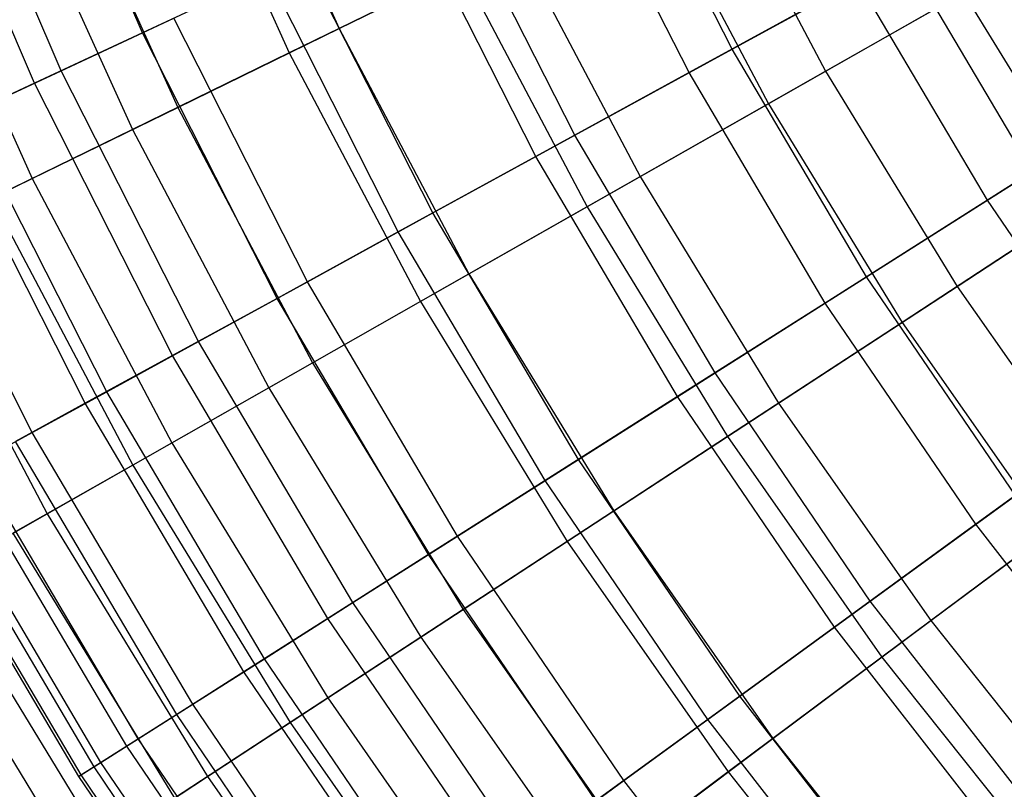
# Model space of a CAD drawing. Extents: x -8.3 to 8.8, y -6 to 6.
# Tile 5 of 177: x -4.6 to -3.5, y -3 to -2.2. Entities that reach past the tile are written whole.
import ezdxf

# ---------------------------------------------------------------- set-up
doc = ezdxf.new("R2010")
doc.units = 0
doc.header["$LTSCALE"] = 2.54
doc.layers.get('0').update_dxf_attribs({"linetype": 'CONTINUOUS'})

# ---------------------------------------------------------------- blocks, each defined once
blk = doc.blocks.new('DROPS_COLOR_A_STL')
at = {"color": 0}
for p, q in [((3.9185, -2.1838, 5.5063), (3.7882, -1.8799, 5.5063)), ((3.9185, -2.1838, 5.5063), (3.7882, -1.8799, 5.5063)), ((3.8284, -2.2259, 9.8277), (3.6955, -1.9162, 9.8277)), ((3.8284, -2.2259, 9.8277), (3.6955, -1.9162, 9.8277)), ((3.7987, -2.2398, 5.8505), (3.665, -1.9281, 5.8505)), ((3.7987, -2.2398, 5.8505), (3.665, -1.9281, 5.8505)), ((4.5732, -2.2019, 11.1348), (4.4404, -1.9399, 11.1348)), ((4.5732, -2.2019, 11.1348), (4.4404, -1.9399, 11.1348)), ((4.5256, -2.228, 4.5325), (4.3912, -1.9629, 4.5325)), ((4.5256, -2.228, 4.5325), (4.3912, -1.9629, 4.5325)), ((4.3985, -2.2976, 10.8245), (4.2599, -2.0242, 10.8245)), ((4.3985, -2.2976, 10.8245), (4.2599, -2.0242, 10.8245)), ((4.3553, -2.3213, 4.846), (4.2153, -2.0451, 4.846)), ((4.3553, -2.3213, 4.846), (4.2153, -2.0451, 4.846)), ((4.5732, -2.2019, 11.1348), (4.7646, -2.097, 11.4321)), ((4.5732, -2.2019, 11.1348), (4.7646, -2.097, 11.4321)), ((4.9068, -2.3379, 11.4321), (4.7646, -2.097, 11.4321)), ((4.9068, -2.3379, 11.4321), (4.7646, -2.097, 11.4321)), ((4.2411, -2.3838, 10.5024), (4.0973, -2.1002, 10.5024)), ((4.2411, -2.3838, 10.5024), (4.0973, -2.1002, 10.5024)), ((4.0576, -2.1188, 5.171), (3.9185, -2.1838, 5.5063)), ((4.0576, -2.1188, 5.171), (3.9185, -2.1838, 5.5063)), ((4.2026, -2.4049, 5.171), (4.0576, -2.1188, 5.171)), ((4.2026, -2.4049, 5.171), (4.0576, -2.1188, 5.171)), ((4.7126, -2.1255, 4.2317), (4.5256, -2.228, 4.5325)), ((4.7126, -2.1255, 4.2317), (4.5256, -2.228, 4.5325)), ((4.8568, -2.3696, 4.2317), (4.7126, -2.1255, 4.2317)), ((4.8568, -2.3696, 4.2317), (4.7126, -2.1255, 4.2317)), ((3.8284, -2.2259, 9.8277), (3.9533, -2.1675, 10.1697)), ((3.8284, -2.2259, 9.8277), (3.9533, -2.1675, 10.1697)), ((4.1017, -2.4603, 10.1697), (3.9533, -2.1675, 10.1697)), ((4.1017, -2.4603, 10.1697), (3.9533, -2.1675, 10.1697)), ((3.9185, -2.1838, 5.5063), (3.7987, -2.2398, 5.8505)), ((3.9185, -2.1838, 5.5063), (3.7987, -2.2398, 5.8505)), ((4.068, -2.4787, 5.5063), (3.9185, -2.1838, 5.5063)), ((4.068, -2.4787, 5.5063), (3.9185, -2.1838, 5.5063)), ((4.3985, -2.2976, 10.8245), (4.5732, -2.2019, 11.1348)), ((4.3985, -2.2976, 10.8245), (4.5732, -2.2019, 11.1348)), ((4.7226, -2.4548, 11.1348), (4.5732, -2.2019, 11.1348)), ((4.7226, -2.4548, 11.1348), (4.5732, -2.2019, 11.1348)), ((3.723, -2.2751, 9.4778), (3.8284, -2.2259, 9.8277)), ((3.723, -2.2751, 9.4778), (3.8284, -2.2259, 9.8277)), ((3.9808, -2.5265, 9.8277), (3.8284, -2.2259, 9.8277)), ((3.9808, -2.5265, 9.8277), (3.8284, -2.2259, 9.8277)), ((4.5256, -2.228, 4.5325), (4.3553, -2.3213, 4.846)), ((4.5256, -2.228, 4.5325), (4.3553, -2.3213, 4.846)), ((4.6767, -2.4839, 4.5325), (4.5256, -2.228, 4.5325)), ((4.6767, -2.4839, 4.5325), (4.5256, -2.228, 4.5325)), ((3.7987, -2.2398, 5.8505), (3.6986, -2.2865, 6.2023)), ((3.7987, -2.2398, 5.8505), (3.6986, -2.2865, 6.2023)), ((3.952, -2.5422, 5.8505), (3.7987, -2.2398, 5.8505)), ((3.952, -2.5422, 5.8505), (3.7987, -2.2398, 5.8505)), ((5.0524, -2.2455, 3.9448), (4.8568, -2.3696, 4.2317)), ((5.0524, -2.2455, 3.9448), (4.8568, -2.3696, 4.2317)), ((3.8788, -2.5824, 9.4778), (3.723, -2.2751, 9.4778)), ((3.8788, -2.5824, 9.4778), (3.723, -2.2751, 9.4778)), ((3.8551, -2.5953, 6.2023), (3.6986, -2.2865, 6.2023)), ((3.8551, -2.5953, 6.2023), (3.6986, -2.2865, 6.2023)), ((4.2411, -2.3838, 10.5024), (4.3985, -2.2976, 10.8245)), ((4.2411, -2.3838, 10.5024), (4.3985, -2.2976, 10.8245)), ((4.5543, -2.5615, 10.8245), (4.3985, -2.2976, 10.8245)), ((4.5543, -2.5615, 10.8245), (4.3985, -2.2976, 10.8245)), ((3.7962, -2.6276, 9.1213), (3.6377, -2.315, 9.1213)), ((3.7962, -2.6276, 9.1213), (3.6377, -2.315, 9.1213)), ((4.3553, -2.3213, 4.846), (4.2026, -2.4049, 5.171)), ((4.3553, -2.3213, 4.846), (4.2026, -2.4049, 5.171)), ((4.5128, -2.5879, 4.846), (4.3553, -2.3213, 4.846)), ((4.5128, -2.5879, 4.846), (4.3553, -2.3213, 4.846)), ((4.7226, -2.4548, 11.1348), (4.9068, -2.3379, 11.4321)), ((4.7226, -2.4548, 11.1348), (4.9068, -2.3379, 11.4321)), ((4.8568, -2.3696, 4.2317), (4.6767, -2.4839, 4.5325)), ((4.8568, -2.3696, 4.2317), (4.6767, -2.4839, 4.5325)), ((5.0163, -2.6041, 4.2317), (4.8568, -2.3696, 4.2317)), ((5.0163, -2.6041, 4.2317), (4.8568, -2.3696, 4.2317)), ((4.1017, -2.4603, 10.1697), (4.2411, -2.3838, 10.5024)), ((4.1017, -2.4603, 10.1697), (4.2411, -2.3838, 10.5024)), ((4.4028, -2.6577, 10.5024), (4.2411, -2.3838, 10.5024)), ((4.4028, -2.6577, 10.5024), (4.2411, -2.3838, 10.5024)), ((4.2026, -2.4049, 5.171), (4.068, -2.4787, 5.5063)), ((4.2026, -2.4049, 5.171), (4.068, -2.4787, 5.5063)), ((4.3657, -2.6812, 5.171), (4.2026, -2.4049, 5.171)), ((4.3657, -2.6812, 5.171), (4.2026, -2.4049, 5.171)), ((4.5543, -2.5615, 10.8245), (4.7226, -2.4548, 11.1348)), ((4.5543, -2.5615, 10.8245), (4.7226, -2.4548, 11.1348)), ((4.8878, -2.6976, 11.1348), (4.7226, -2.4548, 11.1348)), ((4.8878, -2.6976, 11.1348), (4.7226, -2.4548, 11.1348)), ((3.9808, -2.5265, 9.8277), (4.1017, -2.4603, 10.1697)), ((3.9808, -2.5265, 9.8277), (4.1017, -2.4603, 10.1697)), ((4.2685, -2.7429, 10.1697), (4.1017, -2.4603, 10.1697)), ((4.2685, -2.7429, 10.1697), (4.1017, -2.4603, 10.1697)), ((4.068, -2.4787, 5.5063), (3.952, -2.5422, 5.8505)), ((4.068, -2.4787, 5.5063), (3.952, -2.5422, 5.8505)), ((4.2361, -2.7634, 5.5063), (4.068, -2.4787, 5.5063)), ((4.2361, -2.7634, 5.5063), (4.068, -2.4787, 5.5063)), ((4.6767, -2.4839, 4.5325), (4.5128, -2.5879, 4.846)), ((4.6767, -2.4839, 4.5325), (4.5128, -2.5879, 4.846)), ((4.8438, -2.7296, 4.5325), (4.6767, -2.4839, 4.5325)), ((4.8438, -2.7296, 4.5325), (4.6767, -2.4839, 4.5325)), ((3.8788, -2.5824, 9.4778), (3.9808, -2.5265, 9.8277)), ((3.8788, -2.5824, 9.4778), (3.9808, -2.5265, 9.8277)), ((4.1521, -2.8167, 9.8277), (3.9808, -2.5265, 9.8277)), ((4.1521, -2.8167, 9.8277), (3.9808, -2.5265, 9.8277)), ((3.952, -2.5422, 5.8505), (3.8551, -2.5953, 6.2023)), ((3.952, -2.5422, 5.8505), (3.8551, -2.5953, 6.2023)), ((4.1245, -2.8343, 5.8505), (3.952, -2.5422, 5.8505)), ((4.1245, -2.8343, 5.8505), (3.952, -2.5422, 5.8505)), ((4.4028, -2.6577, 10.5024), (4.5543, -2.5615, 10.8245)), ((4.4028, -2.6577, 10.5024), (4.5543, -2.5615, 10.8245)), ((4.7267, -2.8149, 10.8245), (4.5543, -2.5615, 10.8245)), ((4.7267, -2.8149, 10.8245), (4.5543, -2.5615, 10.8245)), ((3.7962, -2.6276, 9.1213), (3.8788, -2.5824, 9.4778)), ((3.7962, -2.6276, 9.1213), (3.8788, -2.5824, 9.4778)), ((4.0539, -2.879, 9.4778), (3.8788, -2.5824, 9.4778)), ((4.0539, -2.879, 9.4778), (3.8788, -2.5824, 9.4778)), ((4.5128, -2.5879, 4.846), (4.3657, -2.6812, 5.171)), ((4.5128, -2.5879, 4.846), (4.3657, -2.6812, 5.171)), ((4.687, -2.8439, 4.846), (4.5128, -2.5879, 4.846)), ((4.687, -2.8439, 4.846), (4.5128, -2.5879, 4.846)), ((3.8551, -2.5953, 6.2023), (3.7777, -2.6378, 6.5603)), ((3.8551, -2.5953, 6.2023), (3.7777, -2.6378, 6.5603)), ((4.0312, -2.8935, 6.2023), (3.8551, -2.5953, 6.2023)), ((4.0312, -2.8935, 6.2023), (3.8551, -2.5953, 6.2023)), ((5.0163, -2.6041, 4.2317), (4.8438, -2.7296, 4.5325)), ((5.0163, -2.6041, 4.2317), (4.8438, -2.7296, 4.5325)), ((3.7333, -2.6621, 8.7596), (3.7962, -2.6276, 9.1213)), ((3.7333, -2.6621, 8.7596), (3.7962, -2.6276, 9.1213)), ((3.9744, -2.9295, 9.1213), (3.7962, -2.6276, 9.1213)), ((3.9744, -2.9295, 9.1213), (3.7962, -2.6276, 9.1213)), ((3.9566, -2.9408, 6.5603), (3.7777, -2.6378, 6.5603)), ((3.9566, -2.9408, 6.5603), (3.7777, -2.6378, 6.5603)), ((3.9138, -2.9679, 8.7596), (3.7333, -2.6621, 8.7596)), ((3.9138, -2.9679, 8.7596), (3.7333, -2.6621, 8.7596)), ((4.2685, -2.7429, 10.1697), (4.4028, -2.6577, 10.5024)), ((4.2685, -2.7429, 10.1697), (4.4028, -2.6577, 10.5024)), ((4.5817, -2.9206, 10.5024), (4.4028, -2.6577, 10.5024)), ((4.5817, -2.9206, 10.5024), (4.4028, -2.6577, 10.5024)), ((3.9011, -2.976, 6.9232), (3.72, -2.6694, 6.9232)), ((3.9011, -2.976, 6.9232), (3.72, -2.6694, 6.9232)), ((3.8725, -2.9942, 8.3941), (3.6903, -2.6857, 8.3941)), ((3.8725, -2.9942, 8.3941), (3.6903, -2.6857, 8.3941)), ((4.3657, -2.6812, 5.171), (4.2361, -2.7634, 5.5063)), ((4.3657, -2.6812, 5.171), (4.2361, -2.7634, 5.5063)), ((4.5462, -2.9464, 5.171), (4.3657, -2.6812, 5.171)), ((4.5462, -2.9464, 5.171), (4.3657, -2.6812, 5.171)), ((3.8479, -3.0097, 7.6576), (3.6648, -2.6996, 7.6576)), ((3.8479, -3.0097, 7.6576), (3.6648, -2.6996, 7.6576)), ((3.8505, -3.0081, 8.0263), (3.6675, -2.6982, 8.0263)), ((3.8505, -3.0081, 8.0263), (3.6675, -2.6982, 8.0263)), ((3.8648, -2.999, 7.2894), (3.6824, -2.69, 7.2894)), ((3.8648, -2.999, 7.2894), (3.6824, -2.69, 7.2894)), ((4.7267, -2.8149, 10.8245), (4.8878, -2.6976, 11.1348)), ((4.7267, -2.8149, 10.8245), (4.8878, -2.6976, 11.1348)), ((4.8438, -2.7296, 4.5325), (4.687, -2.8439, 4.846)), ((4.8438, -2.7296, 4.5325), (4.687, -2.8439, 4.846)), ((5.0264, -2.9642, 4.5325), (4.8438, -2.7296, 4.5325)), ((5.0264, -2.9642, 4.5325), (4.8438, -2.7296, 4.5325)), ((4.1521, -2.8167, 9.8277), (4.2685, -2.7429, 10.1697)), ((4.1521, -2.8167, 9.8277), (4.2685, -2.7429, 10.1697)), ((4.4532, -3.0142, 10.1697), (4.2685, -2.7429, 10.1697)), ((4.4532, -3.0142, 10.1697), (4.2685, -2.7429, 10.1697)), ((4.2361, -2.7634, 5.5063), (4.1245, -2.8343, 5.8505)), ((4.2361, -2.7634, 5.5063), (4.1245, -2.8343, 5.8505)), ((4.4221, -3.0368, 5.5063), (4.2361, -2.7634, 5.5063)), ((4.4221, -3.0368, 5.5063), (4.2361, -2.7634, 5.5063)), ((4.0539, -2.879, 9.4778), (4.1521, -2.8167, 9.8277)), ((4.0539, -2.879, 9.4778), (4.1521, -2.8167, 9.8277)), ((4.3417, -3.0954, 9.8277), (4.1521, -2.8167, 9.8277)), ((4.3417, -3.0954, 9.8277), (4.1521, -2.8167, 9.8277)), ((4.5817, -2.9206, 10.5024), (4.7267, -2.8149, 10.8245)), ((4.5817, -2.9206, 10.5024), (4.7267, -2.8149, 10.8245)), ((4.915, -3.0568, 10.8245), (4.7267, -2.8149, 10.8245)), ((4.915, -3.0568, 10.8245), (4.7267, -2.8149, 10.8245)), ((4.1245, -2.8343, 5.8505), (4.0312, -2.8935, 6.2023)), ((4.1245, -2.8343, 5.8505), (4.0312, -2.8935, 6.2023)), ((4.3152, -3.1147, 5.8505), (4.1245, -2.8343, 5.8505)), ((4.3152, -3.1147, 5.8505), (4.1245, -2.8343, 5.8505)), ((4.687, -2.8439, 4.846), (4.5462, -2.9464, 5.171)), ((4.687, -2.8439, 4.846), (4.5462, -2.9464, 5.171)), ((4.8772, -3.0882, 4.846), (4.687, -2.8439, 4.846)), ((4.8772, -3.0882, 4.846), (4.687, -2.8439, 4.846)), ((3.9744, -2.9295, 9.1213), (4.0539, -2.879, 9.4778)), ((3.9744, -2.9295, 9.1213), (4.0539, -2.879, 9.4778)), ((4.2477, -3.1638, 9.4778), (4.0539, -2.879, 9.4778)), ((4.2477, -3.1638, 9.4778), (4.0539, -2.879, 9.4778)), ((4.0312, -2.8935, 6.2023), (3.9566, -2.9408, 6.5603)), ((4.0312, -2.8935, 6.2023), (3.9566, -2.9408, 6.5603)), ((4.2259, -3.1797, 6.2023), (4.0312, -2.8935, 6.2023)), ((4.2259, -3.1797, 6.2023), (4.0312, -2.8935, 6.2023)), ((3.9138, -2.9679, 8.7596), (3.9744, -2.9295, 9.1213)), ((3.9138, -2.9679, 8.7596), (3.9744, -2.9295, 9.1213)), ((4.1716, -3.2193, 9.1213), (3.9744, -2.9295, 9.1213)), ((4.1716, -3.2193, 9.1213), (3.9744, -2.9295, 9.1213)), ((4.4532, -3.0142, 10.1697), (4.5817, -2.9206, 10.5024)), ((4.4532, -3.0142, 10.1697), (4.5817, -2.9206, 10.5024)), ((4.777, -3.1715, 10.5024), (4.5817, -2.9206, 10.5024)), ((4.777, -3.1715, 10.5024), (4.5817, -2.9206, 10.5024)), ((3.9566, -2.9408, 6.5603), (3.9011, -2.976, 6.9232)), ((3.9566, -2.9408, 6.5603), (3.9011, -2.976, 6.9232)), ((4.1545, -3.2317, 6.5603), (3.9566, -2.9408, 6.5603)), ((4.1545, -3.2317, 6.5603), (3.9566, -2.9408, 6.5603)), ((4.5462, -2.9464, 5.171), (4.4221, -3.0368, 5.5063)), ((4.5462, -2.9464, 5.171), (4.4221, -3.0368, 5.5063)), ((4.7433, -3.1996, 5.171), (4.5462, -2.9464, 5.171)), ((4.7433, -3.1996, 5.171), (4.5462, -2.9464, 5.171)), ((3.8725, -2.9942, 8.3941), (3.9138, -2.9679, 8.7596)), ((3.8725, -2.9942, 8.3941), (3.9138, -2.9679, 8.7596)), ((4.1136, -3.2615, 8.7596), (3.9138, -2.9679, 8.7596)), ((4.1136, -3.2615, 8.7596), (3.9138, -2.9679, 8.7596)), ((3.9011, -2.976, 6.9232), (3.8648, -2.999, 7.2894)), ((3.9011, -2.976, 6.9232), (3.8648, -2.999, 7.2894)), ((4.1014, -3.2704, 6.9232), (3.9011, -2.976, 6.9232)), ((4.1014, -3.2704, 6.9232), (3.9011, -2.976, 6.9232)), ((3.8505, -3.0081, 8.0263), (3.8725, -2.9942, 8.3941)), ((3.8505, -3.0081, 8.0263), (3.8725, -2.9942, 8.3941)), ((4.074, -3.2904, 8.3941), (3.8725, -2.9942, 8.3941)), ((4.074, -3.2904, 8.3941), (3.8725, -2.9942, 8.3941)), ((3.8648, -2.999, 7.2894), (3.8479, -3.0097, 7.6576)), ((3.8648, -2.999, 7.2894), (3.8479, -3.0097, 7.6576)), ((4.0667, -3.2957, 7.2894), (3.8648, -2.999, 7.2894)), ((4.0667, -3.2957, 7.2894), (3.8648, -2.999, 7.2894)), ((3.8479, -3.0097, 7.6576), (3.8505, -3.0081, 8.0263)), ((3.8479, -3.0097, 7.6576), (3.8505, -3.0081, 8.0263)), ((4.0505, -3.3075, 7.6576), (3.8479, -3.0097, 7.6576)), ((4.0505, -3.3075, 7.6576), (3.8479, -3.0097, 7.6576)), ((4.0529, -3.3057, 8.0263), (3.8505, -3.0081, 8.0263)), ((4.0529, -3.3057, 8.0263), (3.8505, -3.0081, 8.0263)), ((4.3417, -3.0954, 9.8277), (4.4532, -3.0142, 10.1697)), ((4.3417, -3.0954, 9.8277), (4.4532, -3.0142, 10.1697)), ((4.6548, -3.2732, 10.1697), (4.4532, -3.0142, 10.1697)), ((4.6548, -3.2732, 10.1697), (4.4532, -3.0142, 10.1697))]:
    blk.add_line(p, q, dxfattribs=at)
blk = doc.blocks.new('GROUP_1')
at = {"color": 0}
for p, q in [((3.925, 4.1007, 9.3777), (4.0518, 3.8196, 9.3777)), ((3.925, 4.1007, 9.3777), (4.0518, 3.8196, 9.3777)), ((3.8677, 4.077, 2.715), (3.9962, 3.7924, 2.715)), ((3.8677, 4.077, 2.715), (3.9962, 3.7924, 2.715)), ((3.7405, 4.0243, 9.0642), (3.8725, 3.7319, 9.0642)), ((3.7405, 4.0243, 9.0642), (3.8725, 3.7319, 9.0642)), ((4.461, 4.0198, 9.9648), (4.5919, 3.7721, 9.9648)), ((4.461, 4.0198, 9.9648), (4.5919, 3.7721, 9.9648)), ((3.6887, 4.0029, 3.0323), (3.8221, 3.7072, 3.0323)), ((3.6887, 4.0029, 3.0323), (3.8221, 3.7072, 3.0323)), ((4.3955, 3.9877, 2.1196), (4.5285, 3.736, 2.1196)), ((4.3955, 3.9877, 2.1196), (4.5285, 3.736, 2.1196)), ((3.5744, 3.9555, 8.7389), (3.7109, 3.6528, 8.7389)), ((3.5744, 3.9555, 8.7389), (3.7109, 3.6528, 8.7389)), ((4.0518, 3.8196, 9.3777), (4.2483, 3.9157, 9.6783)), ((4.0518, 3.8196, 9.3777), (4.2483, 3.9157, 9.6783)), ((4.2483, 3.9157, 9.6783), (4.386, 3.655, 9.6783)), ((4.2483, 3.9157, 9.6783), (4.386, 3.655, 9.6783)), ((4.5919, 3.7721, 9.9648), (4.8128, 3.8978, 10.2361)), ((4.5919, 3.7721, 9.9648), (4.8128, 3.8978, 10.2361)), ((4.1876, 3.886, 2.4104), (3.9962, 3.7924, 2.715)), ((4.1876, 3.886, 2.4104), (3.9962, 3.7924, 2.715)), ((4.1876, 3.886, 2.4104), (4.3272, 3.6216, 2.4104)), ((4.1876, 3.886, 2.4104), (4.3272, 3.6216, 2.4104)), ((4.745, 3.8592, 1.8437), (4.5285, 3.736, 2.1196)), ((4.745, 3.8592, 1.8437), (4.5285, 3.736, 2.1196)), ((4.745, 3.8592, 1.8437), (4.8853, 3.6295, 1.8437)), ((4.745, 3.8592, 1.8437), (4.8853, 3.6295, 1.8437)), ((3.8725, 3.7319, 9.0642), (4.0518, 3.8196, 9.3777)), ((3.8725, 3.7319, 9.0642), (4.0518, 3.8196, 9.3777)), ((4.0518, 3.8196, 9.3777), (4.1959, 3.5469, 9.3777)), ((4.0518, 3.8196, 9.3777), (4.1959, 3.5469, 9.3777)), ((3.9962, 3.7924, 2.715), (3.8221, 3.7072, 3.0323)), ((3.9962, 3.7924, 2.715), (3.8221, 3.7072, 3.0323)), ((3.9962, 3.7924, 2.715), (4.142, 3.5162, 2.715)), ((3.9962, 3.7924, 2.715), (4.142, 3.5162, 2.715)), ((4.386, 3.655, 9.6783), (4.5919, 3.7721, 9.9648)), ((4.386, 3.655, 9.6783), (4.5919, 3.7721, 9.9648)), ((4.5919, 3.7721, 9.9648), (4.7379, 3.533, 9.9648)), ((4.5919, 3.7721, 9.9648), (4.7379, 3.533, 9.9648)), ((3.7109, 3.6528, 8.7389), (3.8725, 3.7319, 9.0642)), ((3.7109, 3.6528, 8.7389), (3.8725, 3.7319, 9.0642)), ((3.8725, 3.7319, 9.0642), (4.0223, 3.4482, 9.0642)), ((3.8725, 3.7319, 9.0642), (4.0223, 3.4482, 9.0642)), ((4.5285, 3.736, 2.1196), (4.3272, 3.6216, 2.4104)), ((4.5285, 3.736, 2.1196), (4.3272, 3.6216, 2.4104)), ((4.5285, 3.736, 2.1196), (4.6768, 3.4931, 2.1196)), ((4.5285, 3.736, 2.1196), (4.6768, 3.4931, 2.1196)), ((3.8221, 3.7072, 3.0323), (3.666, 3.6309, 3.3609)), ((3.8221, 3.7072, 3.0323), (3.666, 3.6309, 3.3609)), ((3.8221, 3.7072, 3.0323), (3.9736, 3.4204, 3.0323)), ((3.8221, 3.7072, 3.0323), (3.9736, 3.4204, 3.0323)), ((4.7379, 3.533, 9.9648), (4.9506, 3.6722, 10.2361)), ((4.7379, 3.533, 9.9648), (4.9506, 3.6722, 10.2361)), ((3.5678, 3.5828, 8.403), (3.7109, 3.6528, 8.7389)), ((3.5678, 3.5828, 8.403), (3.7109, 3.6528, 8.7389)), ((3.7109, 3.6528, 8.7389), (3.866, 3.3592, 8.7389)), ((3.7109, 3.6528, 8.7389), (3.866, 3.3592, 8.7389)), ((4.1959, 3.5469, 9.3777), (4.386, 3.655, 9.6783)), ((4.1959, 3.5469, 9.3777), (4.386, 3.655, 9.6783)), ((4.386, 3.655, 9.6783), (4.5396, 3.4034, 9.6783)), ((4.386, 3.655, 9.6783), (4.5396, 3.4034, 9.6783)), ((3.666, 3.6309, 3.3609), (3.8226, 3.3345, 3.3609)), ((3.666, 3.6309, 3.3609), (3.8226, 3.3345, 3.3609)), ((4.3272, 3.6216, 2.4104), (4.142, 3.5162, 2.715)), ((4.3272, 3.6216, 2.4104), (4.142, 3.5162, 2.715)), ((4.3272, 3.6216, 2.4104), (4.4831, 3.3664, 2.4104)), ((4.3272, 3.6216, 2.4104), (4.4831, 3.3664, 2.4104)), ((4.8853, 3.6295, 1.8437), (4.6768, 3.4931, 2.1196)), ((4.8853, 3.6295, 1.8437), (4.6768, 3.4931, 2.1196)), ((3.5678, 3.5828, 8.403), (3.7275, 3.2805, 8.403)), ((3.5678, 3.5828, 8.403), (3.7275, 3.2805, 8.403)), ((4.0223, 3.4482, 9.0642), (4.1959, 3.5469, 9.3777)), ((4.0223, 3.4482, 9.0642), (4.1959, 3.5469, 9.3777)), ((4.1959, 3.5469, 9.3777), (4.3566, 3.2836, 9.3777)), ((4.1959, 3.5469, 9.3777), (4.3566, 3.2836, 9.3777)), ((4.5396, 3.4034, 9.6783), (4.7379, 3.533, 9.9648)), ((4.5396, 3.4034, 9.6783), (4.7379, 3.533, 9.9648)), ((4.7379, 3.533, 9.9648), (4.8984, 3.3035, 9.9648)), ((4.7379, 3.533, 9.9648), (4.8984, 3.3035, 9.9648)), ((4.142, 3.5162, 2.715), (3.9736, 3.4204, 3.0323)), ((4.142, 3.5162, 2.715), (3.9736, 3.4204, 3.0323)), ((4.142, 3.5162, 2.715), (4.3048, 3.2497, 2.715)), ((4.142, 3.5162, 2.715), (4.3048, 3.2497, 2.715)), ((4.6768, 3.4931, 2.1196), (4.4831, 3.3664, 2.4104)), ((4.6768, 3.4931, 2.1196), (4.4831, 3.3664, 2.4104)), ((4.6768, 3.4931, 2.1196), (4.84, 3.2599, 2.1196)), ((4.6768, 3.4931, 2.1196), (4.84, 3.2599, 2.1196)), ((3.866, 3.3592, 8.7389), (4.0223, 3.4482, 9.0642)), ((3.866, 3.3592, 8.7389), (4.0223, 3.4482, 9.0642)), ((4.0223, 3.4482, 9.0642), (4.1896, 3.1743, 9.0642)), ((4.0223, 3.4482, 9.0642), (4.1896, 3.1743, 9.0642)), ((3.9736, 3.4204, 3.0323), (3.8226, 3.3345, 3.3609)), ((3.9736, 3.4204, 3.0323), (3.8226, 3.3345, 3.3609)), ((3.9736, 3.4204, 3.0323), (4.1426, 3.1436, 3.0323)), ((3.9736, 3.4204, 3.0323), (4.1426, 3.1436, 3.0323)), ((4.3566, 3.2836, 9.3777), (4.5396, 3.4034, 9.6783)), ((4.3566, 3.2836, 9.3777), (4.5396, 3.4034, 9.6783)), ((4.5396, 3.4034, 9.6783), (4.7087, 3.1618, 9.6783)), ((4.5396, 3.4034, 9.6783), (4.7087, 3.1618, 9.6783)), ((3.7275, 3.2805, 8.403), (3.866, 3.3592, 8.7389)), ((3.7275, 3.2805, 8.403), (3.866, 3.3592, 8.7389)), ((3.866, 3.3592, 8.7389), (4.0391, 3.0759, 8.7389)), ((3.866, 3.3592, 8.7389), (4.0391, 3.0759, 8.7389)), ((4.4831, 3.3664, 2.4104), (4.3048, 3.2497, 2.715)), ((4.4831, 3.3664, 2.4104), (4.3048, 3.2497, 2.715)), ((4.4831, 3.3664, 2.4104), (4.6545, 3.1213, 2.4104)), ((4.4831, 3.3664, 2.4104), (4.6545, 3.1213, 2.4104)), ((3.8226, 3.3345, 3.3609), (3.6895, 3.2588, 3.6996)), ((3.8226, 3.3345, 3.3609), (3.6895, 3.2588, 3.6996)), ((3.8226, 3.3345, 3.3609), (3.9972, 3.0485, 3.3609)), ((3.8226, 3.3345, 3.3609), (3.9972, 3.0485, 3.3609)), ((4.7087, 3.1618, 9.6783), (4.8984, 3.3035, 9.9648)), ((4.7087, 3.1618, 9.6783), (4.8984, 3.3035, 9.9648)), ((3.6073, 3.2121, 8.058), (3.7275, 3.2805, 8.403)), ((3.6073, 3.2121, 8.058), (3.7275, 3.2805, 8.403)), ((3.7275, 3.2805, 8.403), (3.9057, 2.9886, 8.403)), ((3.7275, 3.2805, 8.403), (3.9057, 2.9886, 8.403)), ((4.1896, 3.1743, 9.0642), (4.3566, 3.2836, 9.3777)), ((4.1896, 3.1743, 9.0642), (4.3566, 3.2836, 9.3777)), ((4.3566, 3.2836, 9.3777), (4.5335, 3.0309, 9.3777)), ((4.3566, 3.2836, 9.3777), (4.5335, 3.0309, 9.3777)), ((3.6895, 3.2588, 3.6996), (3.8691, 2.9647, 3.6996)), ((3.6895, 3.2588, 3.6996), (3.8691, 2.9647, 3.6996)), ((4.84, 3.2599, 2.1196), (4.6545, 3.1213, 2.4104)), ((4.84, 3.2599, 2.1196), (4.6545, 3.1213, 2.4104)), ((4.3048, 3.2497, 2.715), (4.1426, 3.1436, 3.0323)), ((4.3048, 3.2497, 2.715), (4.1426, 3.1436, 3.0323)), ((4.3048, 3.2497, 2.715), (4.4838, 2.9938, 2.715)), ((4.3048, 3.2497, 2.715), (4.4838, 2.9938, 2.715)), ((3.6073, 3.2121, 8.058), (3.79, 2.9129, 8.058)), ((3.6073, 3.2121, 8.058), (3.79, 2.9129, 8.058)), ((3.5749, 3.1937, 4.0472), (3.7588, 2.8925, 4.0472)), ((3.5749, 3.1937, 4.0472), (3.7588, 2.8925, 4.0472)), ((4.0391, 3.0759, 8.7389), (4.1896, 3.1743, 9.0642)), ((4.0391, 3.0759, 8.7389), (4.1896, 3.1743, 9.0642)), ((4.1896, 3.1743, 9.0642), (4.3735, 2.9114, 9.0642)), ((4.1896, 3.1743, 9.0642), (4.3735, 2.9114, 9.0642)), ((4.5335, 3.0309, 9.3777), (4.7087, 3.1618, 9.6783)), ((4.5335, 3.0309, 9.3777), (4.7087, 3.1618, 9.6783)), ((4.7087, 3.1618, 9.6783), (4.8924, 2.9311, 9.6783)), ((4.7087, 3.1618, 9.6783), (4.8924, 2.9311, 9.6783)), ((4.1426, 3.1436, 3.0323), (3.9972, 3.0485, 3.3609)), ((4.1426, 3.1436, 3.0323), (3.9972, 3.0485, 3.3609)), ((4.1426, 3.1436, 3.0323), (4.3286, 2.8779, 3.0323)), ((4.1426, 3.1436, 3.0323), (4.3286, 2.8779, 3.0323)), ((4.6545, 3.1213, 2.4104), (4.4838, 2.9938, 2.715)), ((4.6545, 3.1213, 2.4104), (4.4838, 2.9938, 2.715)), ((4.6545, 3.1213, 2.4104), (4.8409, 2.8874, 2.4104)), ((4.6545, 3.1213, 2.4104), (4.8409, 2.8874, 2.4104)), ((3.9057, 2.9886, 8.403), (4.0391, 3.0759, 8.7389)), ((3.9057, 2.9886, 8.403), (4.0391, 3.0759, 8.7389)), ((4.0391, 3.0759, 8.7389), (4.2294, 2.8038, 8.7389)), ((4.0391, 3.0759, 8.7389), (4.2294, 2.8038, 8.7389)), ((3.9972, 3.0485, 3.3609), (3.8691, 2.9647, 3.6996)), ((3.9972, 3.0485, 3.3609), (3.8691, 2.9647, 3.6996)), ((3.9972, 3.0485, 3.3609), (4.1894, 2.7739, 3.3609)), ((3.9972, 3.0485, 3.3609), (4.1894, 2.7739, 3.3609)), ((4.3735, 2.9114, 9.0642), (4.5335, 3.0309, 9.3777)), ((4.3735, 2.9114, 9.0642), (4.5335, 3.0309, 9.3777)), ((4.5335, 3.0309, 9.3777), (4.7256, 2.7896, 9.3777)), ((4.5335, 3.0309, 9.3777), (4.7256, 2.7896, 9.3777)), ((3.79, 2.9129, 8.058), (3.9057, 2.9886, 8.403)), ((3.79, 2.9129, 8.058), (3.9057, 2.9886, 8.403)), ((3.9057, 2.9886, 8.403), (4.1018, 2.7084, 8.403)), ((3.9057, 2.9886, 8.403), (4.1018, 2.7084, 8.403)), ((4.4838, 2.9938, 2.715), (4.3286, 2.8779, 3.0323)), ((4.4838, 2.9938, 2.715), (4.3286, 2.8779, 3.0323)), ((4.4838, 2.9938, 2.715), (4.6784, 2.7496, 2.715)), ((4.4838, 2.9938, 2.715), (4.6784, 2.7496, 2.715))]:
    blk.add_line(p, q, dxfattribs=at)
blk.add_blockref('DROPS_COLOR_A_STL', (-0.0852, 5.9985, -1.8001), dxfattribs=at)

msp = doc.modelspace()

# ---------------------------------------------------------------- block references
at = {"color": 0}
msp.add_blockref('GROUP_1', (-8.3148, -5.9985, 1.8001), dxfattribs=at)

doc.saveas('drawing.dxf')
